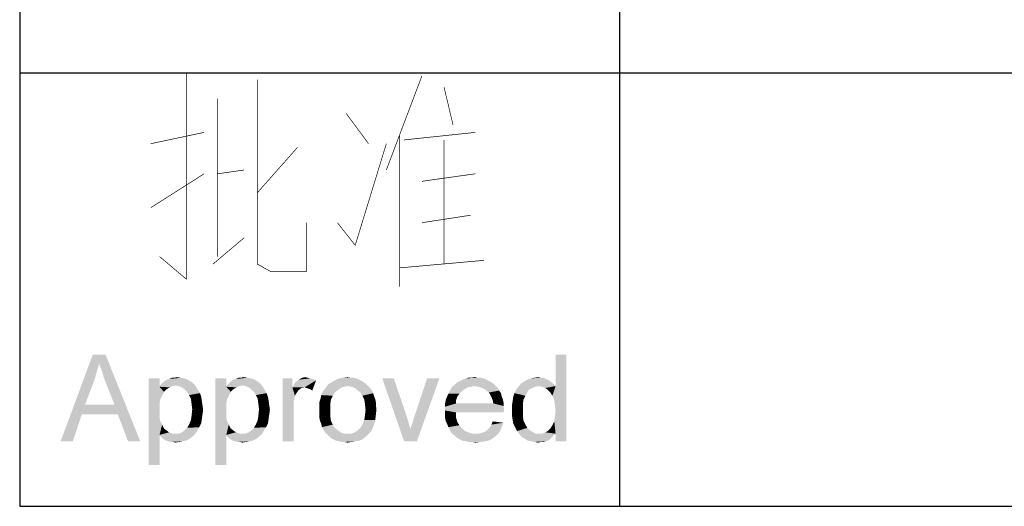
# Paper-space layout '61767N-2-A-2_1_2' of a CAD drawing. Header units: millimetres. Extents: x 0 to 594, y 1 to 420.
# Tile 7 of 83: x 409 to 424, y 10 to 17. Entities that reach past the tile are written whole.
import ezdxf

# ---------------------------------------------------------------- set-up
doc = ezdxf.new("R2010")
doc.units = ezdxf.units.MM
doc.header["$LTSCALE"] = 32.67
doc.layers.add('61767N-2-A-2_DXF_FORMAT', color=7, linetype='CONTINUOUS')
doc.layers.add('DETAIL', color=7, linetype='CONTINUOUS')

psp = doc.layouts.new('61767N-2-A-2_1_2')

# ---------------------------------------------------------------- linework, layer by layer
at = {"layer": '61767N-2-A-2_DXF_FORMAT', "color": 2, "linetype": 'Continuous'}
for p, q in [((409, 80.662), (409, 10)), ((418, 51.662), (418, 10)), ((409, 16.5), (474.5, 16.5)), ((409, 10), (584, 10))]:
    psp.add_line(p, q, dxfattribs=at)
at = {"layer": 'DETAIL', "color": 2, "linetype": 'Continuous', "const_width": 0.01}
for points in [[(411.5, 16.5121), (411.5, 13.4073), (411.1, 13.746)], [(412.5667, 16.3992), (412.5667, 13.6331), (412.7667, 13.5202), (413.3, 13.5202), (413.3, 14.254)], [(415.0333, 16.4556), (414.5, 15.0444)], [(415.3667, 16.2863), (415.5, 15.7218)], [(411.9667, 16.1169), (411.9667, 13.746)], [(414.2333, 15.4395), (413.9, 15.8911)], [(410.9667, 15.4395), (411.7667, 15.6089)], [(414.7, 15.5524), (414.7, 13.2944)], [(414.7667, 15.496), (415.8333, 15.6089)], [(413.1667, 15.3831), (412.5667, 14.7056)], [(413.7667, 14.254), (414.0333, 13.9153), (414.5, 15.4395)], [(415.3667, 15.496), (415.3667, 13.6331)], [(410.9667, 14.4798), (411.7667, 14.9879)], [(411.9667, 14.9879), (412.3667, 15.0444)], [(415.0333, 14.875), (415.8333, 14.9879)], [(415.0333, 14.254), (415.7667, 14.3669)], [(411.9, 13.6331), (412.3667, 14.0282)], [(414.7, 13.5766), (415.9667, 13.6895)]]:
    psp.add_lwpolyline(points, dxfattribs=at)
at = {"layer": 'DETAIL', "color": 2, "linetype": 'Continuous'}
for points in [[(410.1923, 12.1402), (409.6145, 10.975), (410.096, 12.275)], [(410.096, 12.275), (410.2886, 12.275), (410.1923, 12.1402)], [(410.2115, 12.0824), (410.1923, 12.1402), (410.2886, 12.275)], [(410.2404, 12.015), (410.2115, 12.0824), (410.2886, 12.275)], [(410.2597, 11.938), (410.2404, 12.015), (410.2886, 12.275)], [(410.2886, 11.8609), (410.2597, 11.938), (410.2886, 12.275)], [(410.4234, 11.5239), (410.2886, 11.8609), (410.2886, 12.275)], [(410.4715, 11.3794), (410.4234, 11.5239), (410.2886, 12.275)], [(410.6256, 10.975), (410.4715, 11.3794), (410.2886, 12.275)], [(410.6256, 10.975), (410.2886, 12.275), (410.8086, 10.975)], [(416.9908, 11.6587), (417.0389, 11.8031), (417.2026, 12.275)], [(417.0197, 11.5913), (416.9908, 11.6587), (417.2026, 12.275)], [(417.0293, 11.5143), (417.0197, 11.5913), (417.2026, 12.275)], [(417.0197, 11.2735), (417.0293, 11.3506), (417.2026, 12.275)], [(417.0389, 11.0906), (417.0197, 11.2735), (417.2026, 12.275)], [(417.0389, 11.4276), (417.0293, 11.5143), (417.2026, 12.275)], [(417.0293, 11.3506), (417.0389, 11.4276), (417.2026, 12.275)], [(417.2026, 12.275), (417.0389, 11.8031), (417.0389, 12.275)], [(417.0389, 10.975), (417.0389, 11.0906), (417.2026, 12.275)], [(417.0389, 10.975), (417.2026, 12.275), (417.2026, 10.975)], [(410.1923, 12.1402), (410.1538, 12.0054), (409.6145, 10.975)], [(410.1538, 12.0054), (410.1152, 11.8802), (409.6145, 10.975)], [(410.1152, 11.8802), (409.9804, 11.5239), (409.6145, 10.975)], [(411.0975, 11.9187), (411.0975, 11.7935), (410.9338, 10.6187)], [(411.0975, 11.9187), (410.9338, 10.6187), (410.9338, 11.9187)], [(411.3382, 11.8128), (411.0975, 11.7935), (411.1167, 11.8224)], [(411.6078, 11.8417), (411.1167, 11.8224), (411.1456, 11.8513)], [(411.3382, 11.8128), (411.1167, 11.8224), (411.6078, 11.8417)], [(411.5693, 11.8706), (411.1456, 11.8513), (411.1745, 11.8802)], [(411.1456, 11.8513), (411.5693, 11.8706), (411.6078, 11.8417)], [(411.5212, 11.8994), (411.1745, 11.8802), (411.2034, 11.8994)], [(411.1745, 11.8802), (411.5212, 11.8994), (411.5693, 11.8706)], [(411.2034, 11.8994), (411.2419, 11.9091), (411.473, 11.9187)], [(411.2034, 11.8994), (411.473, 11.9187), (411.5212, 11.8994)], [(411.4152, 11.9283), (411.473, 11.9187), (411.2419, 11.9091)], [(411.3189, 11.9283), (411.4152, 11.9283), (411.2419, 11.9091)], [(411.3189, 11.9283), (411.2419, 11.9091), (411.2804, 11.9283)], [(411.3189, 11.9283), (411.3575, 11.938), (411.4152, 11.9283)], [(411.3864, 11.8031), (411.3382, 11.8128), (411.6078, 11.8417)], [(411.3864, 11.8031), (411.6078, 11.8417), (411.6464, 11.7935)], [(412.0989, 11.9187), (412.0989, 11.7935), (411.9352, 10.6187)], [(412.0989, 11.9187), (411.9352, 10.6187), (411.9352, 11.9187)], [(412.3397, 11.8128), (412.0989, 11.7935), (412.1182, 11.8224)], [(412.6093, 11.8417), (412.1182, 11.8224), (412.1471, 11.8513)], [(412.3397, 11.8128), (412.1182, 11.8224), (412.6093, 11.8417)], [(412.5708, 11.8706), (412.1471, 11.8513), (412.176, 11.8802)], [(412.1471, 11.8513), (412.5708, 11.8706), (412.6093, 11.8417)], [(412.5226, 11.8994), (412.176, 11.8802), (412.2049, 11.8994)], [(412.176, 11.8802), (412.5226, 11.8994), (412.5708, 11.8706)], [(412.2049, 11.8994), (412.2434, 11.9091), (412.4745, 11.9187)], [(412.2049, 11.8994), (412.4745, 11.9187), (412.5226, 11.8994)], [(412.4167, 11.9283), (412.4745, 11.9187), (412.2434, 11.9091)], [(412.3204, 11.9283), (412.4167, 11.9283), (412.2434, 11.9091)], [(412.3204, 11.9283), (412.2434, 11.9091), (412.2819, 11.9283)], [(412.3204, 11.9283), (412.3589, 11.938), (412.4167, 11.9283)], [(412.3878, 11.8031), (412.3397, 11.8128), (412.6093, 11.8417)], [(412.3878, 11.8031), (412.6093, 11.8417), (412.6478, 11.7935)], [(413.0908, 11.9187), (413.0908, 11.7839), (412.9464, 10.975)], [(413.0908, 11.9187), (412.9464, 10.975), (412.9464, 11.9187)], [(413.0908, 11.7839), (413.1101, 11.8224), (413.4471, 11.8898)], [(413.2738, 11.7839), (413.0908, 11.7839), (413.4471, 11.8898)], [(413.1101, 11.8224), (413.1389, 11.8609), (413.4471, 11.8898)], [(413.1389, 11.8609), (413.1582, 11.8802), (413.4471, 11.8898)], [(413.4471, 11.8898), (413.1582, 11.8802), (413.1871, 11.8994)], [(413.3219, 11.9283), (413.3604, 11.9187), (413.1871, 11.8994)], [(413.3219, 11.9283), (413.1871, 11.8994), (413.2352, 11.9283)], [(413.3604, 11.9187), (413.3989, 11.9091), (413.1871, 11.8994)], [(413.1871, 11.8994), (413.3989, 11.9091), (413.4471, 11.8898)], [(413.2352, 11.9283), (413.2834, 11.938), (413.3219, 11.9283)], [(413.3026, 11.7743), (413.2738, 11.7839), (413.4471, 11.8898)], [(413.3315, 11.7646), (413.3026, 11.7743), (413.4471, 11.8898)], [(413.3604, 11.755), (413.3315, 11.7646), (413.4471, 11.8898)], [(413.3604, 11.755), (413.4471, 11.8898), (413.3893, 11.7357)], [(414.1982, 11.832), (413.9189, 11.8031), (413.6012, 11.7935)], [(414.1982, 11.832), (413.6012, 11.7935), (413.6301, 11.832)], [(414.1597, 11.8609), (413.6301, 11.832), (413.6975, 11.8706)], [(413.6301, 11.832), (414.1597, 11.8609), (414.1982, 11.832)], [(414.0923, 11.8994), (413.6975, 11.8706), (413.7649, 11.9091)], [(414.0923, 11.8994), (414.1308, 11.8802), (413.6975, 11.8706)], [(413.6975, 11.8706), (414.1308, 11.8802), (414.1597, 11.8609)], [(414.0056, 11.9283), (414.0538, 11.9187), (413.7649, 11.9091)], [(413.9671, 11.9283), (414.0056, 11.9283), (413.7649, 11.9091)], [(413.9671, 11.9283), (413.7649, 11.9091), (413.8419, 11.9283)], [(413.7649, 11.9091), (414.0538, 11.9187), (414.0923, 11.8994)], [(413.8419, 11.9283), (413.9189, 11.938), (413.9671, 11.9283)], [(413.9189, 11.8031), (414.1982, 11.832), (414.2271, 11.8031)], [(414.6123, 11.9187), (414.7664, 10.975), (414.4389, 11.9187)], [(414.6123, 11.9187), (414.8049, 11.3506), (414.7664, 10.975)], [(414.7664, 10.975), (414.8626, 11.158), (415.296, 11.9187)], [(414.7664, 10.975), (415.296, 11.9187), (414.9589, 10.975)], [(414.8626, 11.158), (414.8723, 11.1965), (415.296, 11.9187)], [(414.8723, 11.1965), (414.8915, 11.2446), (415.296, 11.9187)], [(414.8915, 11.2446), (414.9012, 11.2831), (415.296, 11.9187)], [(414.9012, 11.2831), (414.9204, 11.3409), (415.296, 11.9187)], [(415.296, 11.9187), (414.9204, 11.3409), (415.113, 11.9187)], [(416.1145, 11.832), (415.4982, 11.8031), (415.5367, 11.832)], [(415.8256, 11.8031), (415.4982, 11.8031), (416.1145, 11.832)], [(416.076, 11.8609), (415.5367, 11.832), (415.5656, 11.8609)], [(415.5367, 11.832), (416.076, 11.8609), (416.1145, 11.832)], [(416.0375, 11.8802), (415.5656, 11.8609), (415.6041, 11.8802)], [(415.5656, 11.8609), (416.0375, 11.8802), (416.076, 11.8609)], [(415.9989, 11.8994), (415.6041, 11.8802), (415.6426, 11.8994)], [(415.6041, 11.8802), (415.9989, 11.8994), (416.0375, 11.8802)], [(415.9604, 11.9187), (415.6426, 11.8994), (415.6908, 11.9187)], [(415.6426, 11.8994), (415.9604, 11.9187), (415.9989, 11.8994)], [(415.8738, 11.9283), (415.9219, 11.9283), (415.6908, 11.9187)], [(415.7775, 11.9283), (415.8738, 11.9283), (415.6908, 11.9187)], [(415.7775, 11.9283), (415.6908, 11.9187), (415.7293, 11.9283)], [(415.6908, 11.9187), (415.9219, 11.9283), (415.9604, 11.9187)], [(415.7775, 11.9283), (415.8256, 11.938), (415.8738, 11.9283)], [(415.8256, 11.8031), (416.1145, 11.832), (416.1434, 11.8031)], [(416.7886, 11.8031), (416.4804, 11.7935), (416.5189, 11.8417)], [(416.9908, 11.8513), (416.5189, 11.8417), (416.5671, 11.8706)], [(416.7886, 11.8031), (416.5189, 11.8417), (416.9908, 11.8513)], [(416.9234, 11.8994), (416.5671, 11.8706), (416.6152, 11.8994)], [(416.5671, 11.8706), (416.9234, 11.8994), (416.9908, 11.8513)], [(416.8945, 11.9091), (416.6152, 11.8994), (416.6634, 11.9187)], [(416.6152, 11.8994), (416.8945, 11.9091), (416.9234, 11.8994)], [(416.8175, 11.9283), (416.856, 11.9283), (416.6634, 11.9187)], [(416.8175, 11.9283), (416.6634, 11.9187), (416.7212, 11.9283)], [(416.6634, 11.9187), (416.856, 11.9283), (416.8945, 11.9091)], [(416.7212, 11.9283), (416.7789, 11.938), (416.8175, 11.9283)], [(416.7886, 11.8031), (416.9908, 11.8513), (417.0389, 11.8031)], [(411.0975, 11.7935), (411.1071, 11.6009), (410.9338, 10.6187)], [(411.3382, 11.8128), (411.2901, 11.8031), (411.0975, 11.7935)], [(411.0975, 11.7935), (411.2901, 11.8031), (411.2515, 11.7839)], [(411.0975, 11.7935), (411.2515, 11.7839), (411.2034, 11.755)], [(411.0975, 11.7935), (411.2034, 11.755), (411.1649, 11.7165)], [(411.0975, 11.7935), (411.1649, 11.7165), (411.1071, 11.6009)], [(411.1649, 11.7165), (411.136, 11.6587), (411.1071, 11.6009)], [(411.6464, 11.7935), (411.4345, 11.7839), (411.3864, 11.8031)], [(411.473, 11.755), (411.4345, 11.7839), (411.6464, 11.7935)], [(411.473, 11.755), (411.6464, 11.7935), (411.6752, 11.7454)], [(411.6752, 11.7454), (411.5115, 11.7165), (411.473, 11.755)], [(411.5115, 11.7165), (411.6752, 11.7454), (411.7041, 11.6972)], [(411.7041, 11.6972), (411.5404, 11.6683), (411.5115, 11.7165)], [(411.5404, 11.6683), (411.7041, 11.6972), (411.7234, 11.6394)], [(412.0989, 11.7935), (412.1086, 11.6009), (411.9352, 10.6187)], [(412.3397, 11.8128), (412.2915, 11.8031), (412.0989, 11.7935)], [(412.0989, 11.7935), (412.2915, 11.8031), (412.253, 11.7839)], [(412.0989, 11.7935), (412.253, 11.7839), (412.2049, 11.755)], [(412.0989, 11.7935), (412.2049, 11.755), (412.1664, 11.7165)], [(412.0989, 11.7935), (412.1664, 11.7165), (412.1086, 11.6009)], [(412.1664, 11.7165), (412.1375, 11.6587), (412.1086, 11.6009)], [(412.6478, 11.7935), (412.436, 11.7839), (412.3878, 11.8031)], [(412.4745, 11.755), (412.436, 11.7839), (412.6478, 11.7935)], [(412.4745, 11.755), (412.6478, 11.7935), (412.6767, 11.7454)], [(412.6767, 11.7454), (412.513, 11.7165), (412.4745, 11.755)], [(412.513, 11.7165), (412.6767, 11.7454), (412.7056, 11.6972)], [(412.7056, 11.6972), (412.5419, 11.6683), (412.513, 11.7165)], [(412.5419, 11.6683), (412.7056, 11.6972), (412.7249, 11.6394)], [(413.0908, 11.7839), (413.1293, 11.6587), (412.9464, 10.975)], [(413.0908, 11.7839), (413.2738, 11.7839), (413.2256, 11.7743)], [(413.0908, 11.7839), (413.2256, 11.7743), (413.1871, 11.7454)], [(413.0908, 11.7839), (413.1871, 11.7454), (413.1582, 11.7069)], [(413.0908, 11.7839), (413.1582, 11.7069), (413.1293, 11.6587)], [(413.7264, 11.7069), (413.5241, 11.6683), (413.5434, 11.7165)], [(413.5241, 11.6683), (413.7264, 11.7069), (413.6975, 11.6587)], [(413.7745, 11.7454), (413.5434, 11.7165), (413.5723, 11.755)], [(413.5434, 11.7165), (413.7745, 11.7454), (413.7264, 11.7069)], [(413.8612, 11.7935), (413.813, 11.7743), (413.5723, 11.755)], [(413.8612, 11.7935), (413.5723, 11.755), (413.6012, 11.7935)], [(413.5723, 11.755), (413.813, 11.7743), (413.7745, 11.7454)], [(413.6012, 11.7935), (413.9189, 11.8031), (413.8612, 11.7935)], [(414.2271, 11.8031), (413.9767, 11.7935), (413.9189, 11.8031)], [(414.0249, 11.7743), (413.9767, 11.7935), (414.2271, 11.8031)], [(414.0249, 11.7743), (414.2271, 11.8031), (414.256, 11.7743)], [(414.256, 11.7743), (414.0634, 11.7454), (414.0249, 11.7743)], [(414.0634, 11.7454), (414.256, 11.7743), (414.2849, 11.7357)], [(414.2849, 11.7357), (414.1115, 11.7069), (414.0634, 11.7454)], [(414.1115, 11.7069), (414.2849, 11.7357), (414.3041, 11.6972)], [(414.3041, 11.6972), (414.1404, 11.6587), (414.1115, 11.7069)], [(414.1404, 11.6587), (414.3041, 11.6972), (414.3138, 11.6587)], [(415.5945, 11.6876), (415.4115, 11.6491), (415.4308, 11.6876)], [(415.4115, 11.6491), (415.5945, 11.6876), (415.5656, 11.6491)], [(415.633, 11.7261), (415.4308, 11.6876), (415.4501, 11.7261)], [(415.4308, 11.6876), (415.633, 11.7261), (415.5945, 11.6876)], [(415.6715, 11.755), (415.4501, 11.7261), (415.4693, 11.7646)], [(415.4501, 11.7261), (415.6715, 11.755), (415.633, 11.7261)], [(415.8256, 11.8031), (415.7678, 11.7935), (415.4693, 11.7646)], [(415.8256, 11.8031), (415.4693, 11.7646), (415.4982, 11.8031)], [(415.7678, 11.7935), (415.7197, 11.7839), (415.4693, 11.7646)], [(415.4693, 11.7646), (415.7197, 11.7839), (415.6715, 11.755)], [(416.1434, 11.8031), (415.8834, 11.7935), (415.8256, 11.8031)], [(415.9412, 11.7743), (415.8834, 11.7935), (416.1434, 11.8031)], [(415.9412, 11.7743), (416.1434, 11.8031), (416.1723, 11.7743)], [(416.1723, 11.7743), (415.9893, 11.7454), (415.9412, 11.7743)], [(415.9893, 11.7454), (416.1723, 11.7743), (416.1915, 11.7357)], [(416.1915, 11.7357), (416.0375, 11.7069), (415.9893, 11.7454)], [(416.0375, 11.7069), (416.1915, 11.7357), (416.2204, 11.6972)], [(416.2204, 11.6972), (416.0567, 11.678), (416.0375, 11.7069)], [(416.0567, 11.678), (416.2204, 11.6972), (416.2301, 11.6491)], [(416.2301, 11.6491), (416.076, 11.6394), (416.0567, 11.678)], [(416.5864, 11.6587), (416.4034, 11.6394), (416.4226, 11.6972)], [(416.6441, 11.755), (416.6152, 11.7165), (416.4226, 11.6972)], [(416.6441, 11.755), (416.4226, 11.6972), (416.4515, 11.755)], [(416.4226, 11.6972), (416.6152, 11.7165), (416.5864, 11.6587)], [(416.7308, 11.7935), (416.6923, 11.7743), (416.4515, 11.755)], [(416.7308, 11.7935), (416.4515, 11.755), (416.4804, 11.7935)], [(416.4515, 11.755), (416.6923, 11.7743), (416.6441, 11.755)], [(416.4804, 11.7935), (416.7886, 11.8031), (416.7308, 11.7935)], [(417.0389, 11.8031), (416.8367, 11.7935), (416.7886, 11.8031)], [(416.8849, 11.7743), (416.8367, 11.7935), (417.0389, 11.8031)], [(416.9234, 11.7454), (416.8849, 11.7743), (417.0389, 11.8031)], [(416.9619, 11.7069), (416.9234, 11.7454), (417.0389, 11.8031)], [(416.9908, 11.6587), (416.9619, 11.7069), (417.0389, 11.8031)], [(409.9804, 11.5239), (409.9323, 11.3794), (409.6145, 10.975)], [(409.9804, 11.5239), (410.4234, 11.5239), (409.9323, 11.3794)], [(410.4715, 11.3794), (409.9323, 11.3794), (410.4234, 11.5239)], [(411.1071, 11.6009), (411.0975, 11.5239), (410.9338, 10.6187)], [(411.0975, 11.5239), (411.0975, 11.4372), (410.9338, 10.6187)], [(411.7234, 11.6394), (411.5693, 11.6106), (411.5404, 11.6683)], [(411.5693, 11.6106), (411.7234, 11.6394), (411.733, 11.5817)], [(411.733, 11.5817), (411.5789, 11.5335), (411.5693, 11.6106)], [(411.5789, 11.5335), (411.733, 11.5817), (411.7426, 11.5143)], [(411.7426, 11.5143), (411.5886, 11.4565), (411.5789, 11.5335)], [(412.1086, 11.6009), (412.0989, 11.5239), (411.9352, 10.6187)], [(412.0989, 11.5239), (412.0989, 11.4372), (411.9352, 10.6187)], [(412.7249, 11.6394), (412.5708, 11.6106), (412.5419, 11.6683)], [(412.5708, 11.6106), (412.7249, 11.6394), (412.7345, 11.5817)], [(412.7345, 11.5817), (412.5804, 11.5335), (412.5708, 11.6106)], [(412.5804, 11.5335), (412.7345, 11.5817), (412.7441, 11.5143)], [(412.7441, 11.5143), (412.5901, 11.4565), (412.5804, 11.5335)], [(413.1293, 11.6587), (413.1101, 11.572), (412.9464, 10.975)], [(413.1101, 11.572), (413.1101, 11.4661), (412.9464, 10.975)], [(413.6686, 11.6009), (413.4952, 11.5624), (413.5145, 11.6202)], [(413.4952, 11.5624), (413.6686, 11.6009), (413.6589, 11.5239)], [(413.6589, 11.5239), (413.4952, 11.5046), (413.4952, 11.5624)], [(413.4952, 11.4469), (413.4952, 11.5046), (413.6589, 11.5239)], [(413.4952, 11.4469), (413.6589, 11.5239), (413.6589, 11.4469)], [(413.6975, 11.6587), (413.5145, 11.6202), (413.5241, 11.6683)], [(413.5145, 11.6202), (413.6975, 11.6587), (413.6686, 11.6009)], [(414.3138, 11.6587), (414.1693, 11.6009), (414.1404, 11.6587)], [(414.3138, 11.6587), (414.333, 11.6106), (414.1693, 11.6009)], [(414.1693, 11.6009), (414.333, 11.6106), (414.3426, 11.5624)], [(414.3426, 11.5624), (414.1789, 11.5335), (414.1693, 11.6009)], [(414.1789, 11.5335), (414.3426, 11.5624), (414.3426, 11.5143)], [(414.3426, 11.5143), (414.1886, 11.4469), (414.1789, 11.5335)], [(415.5464, 11.5913), (415.3826, 11.5431), (415.3923, 11.6009)], [(415.3826, 11.5431), (415.5464, 11.5913), (415.5464, 11.5431)], [(416.1049, 11.5431), (416.2589, 11.5046), (415.3826, 11.495)], [(415.5464, 11.5431), (416.1049, 11.5431), (415.3826, 11.495)], [(415.5464, 11.5431), (415.3826, 11.495), (415.3826, 11.5431)], [(415.5656, 11.6491), (415.3923, 11.6009), (415.4115, 11.6491)], [(415.3923, 11.6009), (415.5656, 11.6491), (415.5464, 11.5913)], [(416.076, 11.6394), (416.2301, 11.6491), (416.2493, 11.6009)], [(416.2493, 11.6009), (416.0952, 11.5913), (416.076, 11.6394)], [(416.0952, 11.5913), (416.2493, 11.6009), (416.2589, 11.5528)], [(416.2589, 11.5528), (416.1049, 11.5431), (416.0952, 11.5913)], [(416.1049, 11.5431), (416.2589, 11.5528), (416.2589, 11.5046)], [(416.5478, 11.5239), (416.3841, 11.5143), (416.3938, 11.572)], [(416.3841, 11.4372), (416.3841, 11.5143), (416.5478, 11.5239)], [(416.3841, 11.4372), (416.5478, 11.5239), (416.5478, 11.4372)], [(416.5575, 11.6009), (416.3938, 11.572), (416.4034, 11.6394)], [(416.3938, 11.572), (416.5575, 11.6009), (416.5478, 11.5239)], [(416.4034, 11.6394), (416.5864, 11.6587), (416.5575, 11.6009)], [(409.6145, 10.975), (409.9323, 11.3794), (409.7975, 10.975)], [(411.0975, 11.4372), (411.0975, 11.3506), (410.9338, 10.6187)], [(411.7523, 11.4469), (411.5789, 11.3602), (411.5886, 11.4565)], [(411.7523, 11.4469), (411.7426, 11.3794), (411.5789, 11.3602)], [(411.5789, 11.3602), (411.7426, 11.3794), (411.733, 11.312)], [(411.5886, 11.4565), (411.7426, 11.5143), (411.7523, 11.4469)], [(412.0989, 11.4372), (412.0989, 11.3506), (411.9352, 10.6187)], [(412.7538, 11.4469), (412.5804, 11.3602), (412.5901, 11.4565)], [(412.7538, 11.4469), (412.7441, 11.3794), (412.5804, 11.3602)], [(412.5804, 11.3602), (412.7441, 11.3794), (412.7345, 11.312)], [(412.5901, 11.4565), (412.7441, 11.5143), (412.7538, 11.4469)], [(412.9464, 10.975), (413.1101, 11.4661), (413.1101, 10.975)], [(413.6589, 11.4469), (413.4952, 11.3891), (413.4952, 11.4469)], [(413.4952, 11.3891), (413.6589, 11.4469), (413.6589, 11.3602)], [(413.6589, 11.3602), (413.4952, 11.3313), (413.4952, 11.3891)], [(414.3426, 11.3698), (414.1789, 11.3602), (414.1886, 11.4469)], [(414.3426, 11.5143), (414.3523, 11.4565), (414.1886, 11.4469)], [(414.1886, 11.4469), (414.3523, 11.4565), (414.3426, 11.3698)], [(415.3826, 11.495), (416.2589, 11.5046), (416.2686, 11.4469)], [(416.2686, 11.4469), (415.3826, 11.4372), (415.3826, 11.495)], [(415.3826, 11.4372), (416.2686, 11.4469), (416.2589, 11.4276)], [(415.3826, 11.4372), (416.2589, 11.4276), (415.5464, 11.4083)], [(415.5464, 11.4083), (415.3826, 11.3794), (415.3826, 11.4372)], [(415.3826, 11.3794), (415.5464, 11.4083), (415.5464, 11.3313)], [(415.5464, 11.3313), (415.3826, 11.3217), (415.3826, 11.3794)], [(415.5464, 11.4083), (416.2589, 11.4276), (416.2589, 11.4083)], [(416.5478, 11.4372), (416.3841, 11.3698), (416.3841, 11.4372)], [(416.3841, 11.3698), (416.5478, 11.4372), (416.5478, 11.3602)], [(411.0975, 11.3506), (411.1071, 11.2831), (410.9338, 10.6187)], [(411.1071, 11.2831), (411.136, 11.2254), (410.9338, 10.6187)], [(411.7234, 11.2446), (411.5404, 11.2254), (411.5693, 11.2928)], [(411.5404, 11.2254), (411.7234, 11.2446), (411.6945, 11.1869)], [(411.733, 11.312), (411.5693, 11.2928), (411.5789, 11.3602)], [(411.5693, 11.2928), (411.733, 11.312), (411.7234, 11.2446)], [(412.0989, 11.3506), (412.1086, 11.2831), (411.9352, 10.6187)], [(412.1086, 11.2831), (412.1375, 11.2254), (411.9352, 10.6187)], [(412.7249, 11.2446), (412.5419, 11.2254), (412.5708, 11.2928)], [(412.5419, 11.2254), (412.7249, 11.2446), (412.696, 11.1869)], [(412.7345, 11.312), (412.5708, 11.2928), (412.5804, 11.3602)], [(412.5708, 11.2928), (412.7345, 11.312), (412.7249, 11.2446)], [(413.5049, 11.2831), (413.4952, 11.3313), (413.6589, 11.3602)], [(413.5049, 11.2831), (413.6589, 11.3602), (413.6686, 11.2831)], [(413.6686, 11.2831), (413.5241, 11.235), (413.5049, 11.2831)], [(413.5241, 11.235), (413.6686, 11.2831), (413.6975, 11.2254)], [(413.6975, 11.2254), (413.5338, 11.1869), (413.5241, 11.235)], [(414.333, 11.2928), (414.1404, 11.2254), (414.1693, 11.2928)], [(414.1404, 11.2254), (414.333, 11.2928), (414.3138, 11.2254)], [(414.1693, 11.2928), (414.1789, 11.3602), (414.3426, 11.3698)], [(414.1693, 11.2928), (414.3426, 11.3698), (414.333, 11.2928)], [(414.8049, 11.3506), (414.8338, 11.2543), (414.7664, 10.975)], [(414.8338, 11.2543), (414.8626, 11.158), (414.7664, 10.975)], [(415.3923, 11.2735), (415.3826, 11.3217), (415.5464, 11.3313)], [(415.3923, 11.2735), (415.5464, 11.3313), (415.5656, 11.2639)], [(415.5656, 11.2639), (415.4115, 11.235), (415.3923, 11.2735)], [(415.4115, 11.235), (415.5656, 11.2639), (415.5945, 11.2157)], [(415.5945, 11.2157), (415.4308, 11.1869), (415.4115, 11.235)], [(416.0567, 11.1869), (416.076, 11.2254), (416.2589, 11.2543)], [(416.0567, 11.1869), (416.2589, 11.2543), (416.2301, 11.1869)], [(416.2589, 11.2543), (416.076, 11.2254), (416.0952, 11.2735)], [(416.5478, 11.3602), (416.3938, 11.3024), (416.3841, 11.3698)], [(416.3938, 11.3024), (416.5478, 11.3602), (416.5575, 11.2831)], [(416.5575, 11.2831), (416.4034, 11.2446), (416.3938, 11.3024)], [(416.4034, 11.2446), (416.5575, 11.2831), (416.5864, 11.2254)], [(416.5864, 11.2254), (416.4323, 11.1869), (416.4034, 11.2446)], [(417.0389, 11.0906), (416.9908, 11.2157), (417.0197, 11.2735)], [(411.136, 11.2254), (411.0975, 11.0713), (410.9338, 10.6187)], [(411.136, 11.2254), (411.1649, 11.1676), (411.0975, 11.0713)], [(411.1649, 11.1676), (411.2034, 11.1387), (411.0975, 11.0713)], [(411.2034, 11.1387), (411.2419, 11.1098), (411.0975, 11.0713)], [(411.2419, 11.1098), (411.2901, 11.0906), (411.0975, 11.0713)], [(411.0975, 11.0713), (411.6367, 11.0906), (411.5886, 11.0424)], [(411.3864, 11.0906), (411.6367, 11.0906), (411.0975, 11.0713)], [(411.3382, 11.0906), (411.3864, 11.0906), (411.0975, 11.0713)], [(411.2901, 11.0906), (411.3382, 11.0906), (411.0975, 11.0713)], [(411.3864, 11.0906), (411.4345, 11.1098), (411.6656, 11.1387)], [(411.3864, 11.0906), (411.6656, 11.1387), (411.6367, 11.0906)], [(411.6656, 11.1387), (411.4345, 11.1098), (411.473, 11.1387)], [(411.473, 11.1387), (411.5115, 11.1772), (411.6945, 11.1869)], [(411.473, 11.1387), (411.6945, 11.1869), (411.6656, 11.1387)], [(411.6945, 11.1869), (411.5115, 11.1772), (411.5404, 11.2254)], [(412.1375, 11.2254), (412.0989, 11.0713), (411.9352, 10.6187)], [(412.1375, 11.2254), (412.1664, 11.1676), (412.0989, 11.0713)], [(412.1664, 11.1676), (412.2049, 11.1387), (412.0989, 11.0713)], [(412.2049, 11.1387), (412.2434, 11.1098), (412.0989, 11.0713)], [(412.2434, 11.1098), (412.2915, 11.0906), (412.0989, 11.0713)], [(412.0989, 11.0713), (412.6382, 11.0906), (412.5901, 11.0424)], [(412.3878, 11.0906), (412.6382, 11.0906), (412.0989, 11.0713)], [(412.3397, 11.0906), (412.3878, 11.0906), (412.0989, 11.0713)], [(412.2915, 11.0906), (412.3397, 11.0906), (412.0989, 11.0713)], [(412.3878, 11.0906), (412.436, 11.1098), (412.6671, 11.1387)], [(412.3878, 11.0906), (412.6671, 11.1387), (412.6382, 11.0906)], [(412.6671, 11.1387), (412.436, 11.1098), (412.4745, 11.1387)], [(412.4745, 11.1387), (412.513, 11.1772), (412.696, 11.1869)], [(412.4745, 11.1387), (412.696, 11.1869), (412.6671, 11.1387)], [(412.696, 11.1869), (412.513, 11.1772), (412.5419, 11.2254)], [(413.5338, 11.1869), (413.6975, 11.2254), (413.7264, 11.1772)], [(413.7264, 11.1772), (413.553, 11.1483), (413.5338, 11.1869)], [(413.553, 11.1483), (413.7264, 11.1772), (413.7745, 11.1387)], [(413.7745, 11.1387), (413.5819, 11.1098), (413.553, 11.1483)], [(413.5819, 11.1098), (413.7745, 11.1387), (413.813, 11.1098)], [(413.813, 11.1098), (413.6108, 11.0809), (413.5819, 11.1098)], [(413.813, 11.1098), (413.8612, 11.0906), (413.6108, 11.0809)], [(413.9189, 11.0906), (413.9767, 11.0906), (413.6108, 11.0809)], [(413.8612, 11.0906), (413.9189, 11.0906), (413.6108, 11.0809)], [(414.2271, 11.0809), (413.6108, 11.0809), (413.9767, 11.0906)], [(414.2271, 11.0809), (413.6397, 11.052), (413.6108, 11.0809)], [(413.6397, 11.052), (414.2271, 11.0809), (414.1886, 11.0424)], [(413.9767, 11.0906), (414.0249, 11.1098), (414.2656, 11.1194)], [(413.9767, 11.0906), (414.2656, 11.1194), (414.2271, 11.0809)], [(414.2656, 11.1194), (414.0249, 11.1098), (414.073, 11.1387)], [(414.2945, 11.1676), (414.073, 11.1387), (414.1115, 11.1772)], [(414.073, 11.1387), (414.2945, 11.1676), (414.2656, 11.1194)], [(414.3138, 11.2254), (414.1115, 11.1772), (414.1404, 11.2254)], [(414.1115, 11.1772), (414.3138, 11.2254), (414.2945, 11.1676)], [(415.4308, 11.1869), (415.5945, 11.2157), (415.633, 11.1676)], [(415.633, 11.1676), (415.4501, 11.1483), (415.4308, 11.1869)], [(415.4501, 11.1483), (415.633, 11.1676), (415.6812, 11.1291)], [(415.6812, 11.1291), (415.4693, 11.1098), (415.4501, 11.1483)], [(415.4693, 11.1098), (415.6812, 11.1291), (415.7293, 11.1098)], [(415.7293, 11.1098), (415.4982, 11.0809), (415.4693, 11.1098)], [(415.7293, 11.1098), (415.7775, 11.0906), (415.4982, 11.0809)], [(415.8352, 11.0906), (415.8834, 11.0906), (415.4982, 11.0809)], [(415.7775, 11.0906), (415.8352, 11.0906), (415.4982, 11.0809)], [(416.1626, 11.0713), (415.4982, 11.0809), (415.8834, 11.0906)], [(416.1626, 11.0713), (415.5367, 11.052), (415.4982, 11.0809)], [(415.8834, 11.0906), (415.9219, 11.1002), (416.2012, 11.1194)], [(415.8834, 11.0906), (416.2012, 11.1194), (416.1626, 11.0713)], [(415.9219, 11.1002), (415.9604, 11.1098), (416.2012, 11.1194)], [(416.2012, 11.1194), (415.9604, 11.1098), (415.9989, 11.1291)], [(415.9989, 11.1291), (416.0278, 11.158), (416.2301, 11.1869)], [(415.9989, 11.1291), (416.2301, 11.1869), (416.2012, 11.1194)], [(416.2301, 11.1869), (416.0278, 11.158), (416.0567, 11.1869)], [(416.4323, 11.1869), (416.5864, 11.2254), (416.6152, 11.1772)], [(416.6152, 11.1772), (416.4612, 11.1291), (416.4323, 11.1869)], [(416.6152, 11.1772), (416.6538, 11.1387), (416.4612, 11.1291)], [(416.4612, 11.1291), (416.6538, 11.1387), (416.7019, 11.1098)], [(416.7019, 11.1098), (416.4901, 11.0906), (416.4612, 11.1291)], [(416.4901, 11.0906), (416.7019, 11.1098), (416.7404, 11.0906)], [(416.7404, 11.0906), (416.5286, 11.0424), (416.4901, 11.0906)], [(417.0389, 11.0906), (417.0101, 11.0617), (416.5286, 11.0424)], [(416.8367, 11.0906), (417.0389, 11.0906), (416.5286, 11.0424)], [(416.7886, 11.0906), (416.8367, 11.0906), (416.5286, 11.0424)], [(416.7404, 11.0906), (416.7886, 11.0906), (416.5286, 11.0424)], [(417.0389, 11.0906), (416.8367, 11.0906), (416.8849, 11.1098)], [(417.0389, 11.0906), (416.8849, 11.1098), (416.9234, 11.1291)], [(417.0389, 11.0906), (416.9234, 11.1291), (416.9619, 11.1676)], [(417.0389, 11.0906), (416.9619, 11.1676), (416.9908, 11.2157)], [(410.9338, 10.6187), (411.0975, 11.0713), (411.0975, 10.6187)], [(411.5886, 11.0424), (411.136, 11.0231), (411.0975, 11.0713)], [(411.136, 11.0231), (411.5886, 11.0424), (411.5501, 11.0135)], [(411.5501, 11.0135), (411.1938, 10.9846), (411.136, 11.0231)], [(411.1938, 10.9846), (411.5501, 11.0135), (411.4923, 10.9846)], [(411.4923, 10.9846), (411.2323, 10.975), (411.1938, 10.9846)], [(411.2323, 10.975), (411.4923, 10.9846), (411.4441, 10.975)], [(411.4441, 10.975), (411.2612, 10.9654), (411.2323, 10.975)], [(411.2997, 10.9654), (411.2612, 10.9654), (411.4441, 10.975)], [(411.2997, 10.9654), (411.4441, 10.975), (411.396, 10.9654)], [(411.396, 10.9654), (411.3382, 10.9557), (411.2997, 10.9654)], [(411.9352, 10.6187), (412.0989, 11.0713), (412.0989, 10.6187)], [(412.5901, 11.0424), (412.1375, 11.0231), (412.0989, 11.0713)], [(412.1375, 11.0231), (412.5901, 11.0424), (412.5515, 11.0135)], [(412.5515, 11.0135), (412.1952, 10.9846), (412.1375, 11.0231)], [(412.1952, 10.9846), (412.5515, 11.0135), (412.4938, 10.9846)], [(412.4938, 10.9846), (412.2338, 10.975), (412.1952, 10.9846)], [(412.2338, 10.975), (412.4938, 10.9846), (412.4456, 10.975)], [(412.4456, 10.975), (412.2626, 10.9654), (412.2338, 10.975)], [(412.3012, 10.9654), (412.2626, 10.9654), (412.4456, 10.975)], [(412.3012, 10.9654), (412.4456, 10.975), (412.3975, 10.9654)], [(412.3975, 10.9654), (412.3397, 10.9557), (412.3012, 10.9654)], [(414.1886, 11.0424), (413.6686, 11.0231), (413.6397, 11.052)], [(413.7071, 11.0039), (413.6686, 11.0231), (414.1886, 11.0424)], [(413.7071, 11.0039), (414.1886, 11.0424), (414.1404, 11.0039)], [(414.1404, 11.0039), (413.7456, 10.9846), (413.7071, 11.0039)], [(413.7456, 10.9846), (414.1404, 11.0039), (414.0923, 10.9846)], [(414.0923, 10.9846), (413.7841, 10.975), (413.7456, 10.9846)], [(413.7841, 10.975), (414.0923, 10.9846), (414.0345, 10.975)], [(414.0345, 10.975), (413.8323, 10.9654), (413.7841, 10.975)], [(413.8708, 10.9654), (413.8323, 10.9654), (414.0345, 10.975)], [(413.8708, 10.9654), (414.0345, 10.975), (413.9767, 10.9654)], [(413.9767, 10.9654), (413.9189, 10.9557), (413.8708, 10.9654)], [(415.5367, 11.052), (416.1626, 11.0713), (416.1145, 11.0328)], [(416.1145, 11.0328), (415.5656, 11.0231), (415.5367, 11.052)], [(415.6041, 11.0039), (415.5656, 11.0231), (416.1145, 11.0328)], [(415.6041, 11.0039), (416.1145, 11.0328), (416.0567, 10.9943)], [(416.0567, 10.9943), (415.6426, 10.9846), (415.6041, 11.0039)], [(415.6908, 10.975), (415.6426, 10.9846), (416.0567, 10.9943)], [(415.6908, 10.975), (416.0567, 10.9943), (415.9893, 10.975)], [(415.9893, 10.975), (415.7389, 10.9654), (415.6908, 10.975)], [(415.7871, 10.9654), (415.7389, 10.9654), (415.9893, 10.975)], [(415.7871, 10.9654), (415.9893, 10.975), (415.9123, 10.9654)], [(415.9123, 10.9654), (415.8352, 10.9557), (415.7871, 10.9654)], [(416.5286, 11.0424), (417.0101, 11.0617), (416.9812, 11.0328)], [(416.9812, 11.0328), (416.5767, 11.0135), (416.5286, 11.0424)], [(416.5767, 11.0135), (416.9812, 11.0328), (416.9523, 11.0039)], [(416.9523, 11.0039), (416.6249, 10.9846), (416.5767, 11.0135)], [(416.6249, 10.9846), (416.9523, 11.0039), (416.9234, 10.9846)], [(416.9234, 10.9846), (416.673, 10.975), (416.6249, 10.9846)], [(416.673, 10.975), (416.9234, 10.9846), (416.8945, 10.975)], [(416.8945, 10.975), (416.7212, 10.9654), (416.673, 10.975)], [(416.8175, 10.9654), (416.7212, 10.9654), (416.8945, 10.975)], [(416.8175, 10.9654), (416.7789, 10.9557), (416.7212, 10.9654)], [(416.8175, 10.9654), (416.8945, 10.975), (416.856, 10.9654)]]:
    psp.add_solid(points, dxfattribs=at)

doc.saveas('drawing.dxf')
